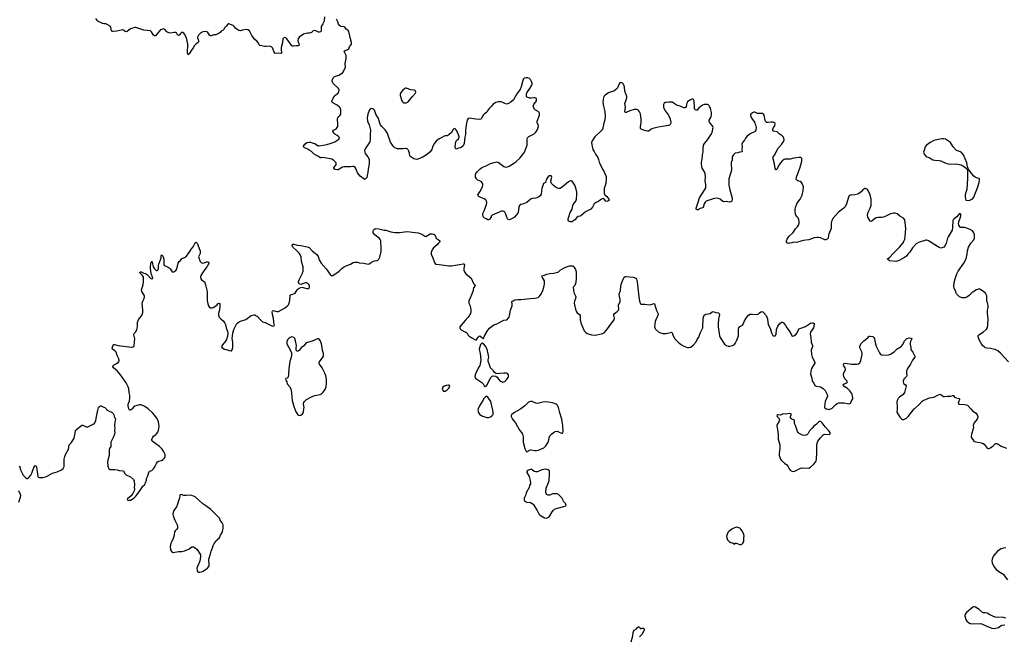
# Model space of a CAD drawing. Header units: inches. Extents: x 1771465 to 1971076, y 472029 to 643563.
# Tile 86 of 127: x 1881429 to 1903639, y 554871 to 568782. Entities that reach past the tile are written whole.
import ezdxf

# ---------------------------------------------------------------- set-up
doc = ezdxf.new("R2010")
doc.units = ezdxf.units.IN
doc.header["$MEASUREMENT"] = 0
for name, color, linetype in [('B8585', 7, 'Continuous'), ('B8586', 7, 'Continuous'), ('B8595', 7, 'Continuous'), ('B8596', 7, 'Continuous'), ('B9505', 7, 'Continuous'), ('B9506', 7, 'Continuous')]:
    doc.layers.add(name, color=color, linetype=linetype)

msp = doc.modelspace()

# ---------------------------------------------------------------- linework, layer by layer
at = {"layer": 'B8585', "color": 6, "elevation": 400}
for points in [[(1881410, 558706), (1881430, 558702), (1881438, 558650), (1881445, 558630), (1881474, 558570), (1881510, 558510), (1881550, 558460), (1881570, 558443), (1881590, 558435), (1881610, 558435), (1881630, 558445), (1881682, 558510), (1881703, 558550), (1881750, 558681), (1881770, 558721), (1881790, 558723), (1881806, 558690), (1881836, 558476), (1881850, 558460), (1881870, 558456), (1881950, 558455), (1882010, 558467), (1882050, 558484), (1882170, 558550), (1882275, 558585), (1882375, 558625), (1882410, 558659), (1882430, 558705), (1882434, 558730), (1882430, 558870), (1882444, 558930), (1882461, 558970), (1882527, 559090), (1882538, 559130), (1882536, 559170), (1882542, 559190), (1882598, 559242), (1882661, 559339), (1882684, 559456), (1882690, 559516), (1882700, 559530), (1882830, 559632), (1882850, 559635), (1882930, 559600), (1882950, 559595), (1882970, 559598), (1883090, 559657), (1883119, 559681), (1883147, 559730), (1883162, 559830), (1883202, 560000)], [(1883381, 560000), (1883390, 559990), (1883410, 559975), (1883462, 559942), (1883490, 559934), (1883519, 559919), (1883539, 559899), (1883555, 559870), (1883570, 559811), (1883584, 559790), (1883591, 559770), (1883576, 559710), (1883566, 559634), (1883567, 559610), (1883576, 559570), (1883569, 559510), (1883572, 559470), (1883569, 559431), (1883549, 559371), (1883485, 559250), (1883482, 559210), (1883488, 559170), (1883485, 559155), (1883457, 559110), (1883451, 559090), (1883448, 558950), (1883424, 558876), (1883413, 558810), (1883419, 558710), (1883425, 558685), (1883440, 558660), (1883470, 558637), (1883573, 558633), (1883630, 558624), (1883670, 558610), (1883770, 558601), (1883795, 558555), (1883830, 558514), (1883930, 558470), (1883994, 558410), (1884010, 558372), (1884021, 558290), (1884014, 558230), (1884018, 558190), (1884009, 558151), (1883982, 558090), (1883960, 558060), (1883943, 558037), (1883862, 557970), (1883854, 557950), (1883890, 557932), (1883910, 557942), (1883930, 557945), (1884010, 557999), (1884050, 558035), (1884150, 558163), (1884210, 558255), (1884244, 558290), (1884269, 558330), (1884289, 558391), (1884292, 558430), (1884321, 558490), (1884350, 558590), (1884361, 558599), (1884390, 558604), (1884408, 558612), (1884447, 558650), (1884487, 558710), (1884515, 558770), (1884541, 558810), (1884560, 558820), (1884630, 558838), (1884662, 558858), (1884696, 558890), (1884713, 558930), (1884709, 558970), (1884684, 559030), (1884641, 559090), (1884585, 559150), (1884418, 559270), (1884407, 559290), (1884410, 559310), (1884430, 559362), (1884450, 559386), (1884499, 559421), (1884519, 559441), (1884543, 559477), (1884568, 559550), (1884572, 559610), (1884559, 559710), (1884555, 559730), (1884536, 559770), (1884477, 559850), (1884426, 559910), (1884335, 559995), (1884329, 560000)], [(1883963, 560000), (1883950, 559985), (1883930, 559972), (1883910, 559972), (1883893, 560000)], [(1887632, 560000), (1887654, 559954), (1887707, 559870), (1887730, 559854), (1887770, 559861), (1887810, 559891), (1887825, 559910), (1887832, 559928), (1887841, 560000)], [(1881410, 557899), (1881451, 558010), (1881455, 558050), (1881451, 558070), (1881408, 558150)]]:
    msp.add_lwpolyline(points, dxfattribs=at)
msp.add_lwpolyline([(1885070, 558069), (1885050, 558064), (1885041, 558050), (1885037, 557990), (1885023, 557970), (1884985, 557830), (1884966, 557790), (1884908, 557710), (1884899, 557690), (1884887, 557633), (1884890, 557590), (1884929, 557489), (1884979, 557390), (1884992, 557350), (1884992, 557330), (1884986, 557310), (1884973, 557290), (1884935, 557250), (1884924, 557230), (1884913, 557150), (1884901, 557099), (1884884, 557056), (1884850, 557003), (1884838, 556970), (1884824, 556890), (1884830, 556822), (1884850, 556785), (1884890, 556763), (1885010, 556785), (1885090, 556788), (1885150, 556798), (1885242, 556838), (1885310, 556888), (1885350, 556888), (1885387, 556870), (1885433, 556830), (1885487, 556750), (1885505, 556710), (1885511, 556671), (1885491, 556570), (1885439, 556450), (1885428, 556410), (1885431, 556350), (1885448, 556328), (1885470, 556319), (1885490, 556317), (1885530, 556326), (1885570, 556344), (1885643, 556390), (1885669, 556410), (1885697, 556450), (1885703, 556470), (1885699, 556610), (1885737, 556730), (1885745, 556790), (1885775, 556865), (1885790, 556922), (1885814, 556966), (1885850, 557010), (1885859, 557030), (1885930, 557087), (1885946, 557110), (1885957, 557150), (1885994, 557210), (1886004, 557236), (1886020, 557310), (1886018, 557390), (1885998, 557430), (1885952, 557490), (1885941, 557530), (1885838, 557638), (1885741, 557730), (1885630, 557816), (1885562, 557862), (1885390, 558015), (1885350, 558036), (1885310, 558050), (1885270, 558052), (1885190, 558045), (1885130, 558049)], close=True, dxfattribs=at)
at = {"layer": 'B8586', "color": 6, "elevation": 400}
for points in [[(1888306, 568850), (1888297, 568763), (1888288, 568730), (1888270, 568690), (1888233, 568630), (1888228, 568590), (1888233, 568547), (1888231, 568529), (1888220, 568510), (1888190, 568499), (1888170, 568502), (1888110, 568533), (1888070, 568541), (1888050, 568534), (1888010, 568493), (1887995, 568485), (1887970, 568480), (1887921, 568479), (1887830, 568453), (1887733, 568390), (1887708, 568352), (1887704, 568316), (1887713, 568273), (1887733, 568227), (1887735, 568210), (1887724, 568196), (1887708, 568192), (1887670, 568194), (1887610, 568186), (1887590, 568187), (1887570, 568195), (1887550, 568214), (1887504, 568290), (1887450, 568356), (1887430, 568372), (1887410, 568381), (1887386, 568374), (1887368, 568350), (1887359, 568270), (1887325, 568155), (1887325, 568110), (1887336, 568044), (1887334, 568026), (1887321, 568019), (1887266, 568026), (1887190, 568022), (1887170, 568049), (1887149, 568109), (1887130, 568145), (1887110, 568167), (1887090, 568180), (1887070, 568184), (1886990, 568176), (1886950, 568180), (1886895, 568195), (1886850, 568199), (1886843, 568203), (1886830, 568213), (1886813, 568250), (1886784, 568290), (1886726, 568346), (1886666, 568426), (1886610, 568527), (1886576, 568556), (1886550, 568559), (1886454, 568546), (1886410, 568534), (1886375, 568535), (1886302, 568582), (1886270, 568629), (1886247, 568647), (1886150, 568685), (1886130, 568685), (1886088, 568632), (1886054, 568606), (1886030, 568556), (1886017, 568543), (1885974, 568526), (1885949, 568491), (1885930, 568476), (1885850, 568438), (1885810, 568439), (1885750, 568419), (1885730, 568417), (1885711, 568431), (1885692, 568470), (1885676, 568490), (1885650, 568509), (1885630, 568515), (1885563, 568510), (1885513, 568487), (1885466, 568434), (1885442, 568390), (1885443, 568370), (1885460, 568310), (1885462, 568290), (1885457, 568270), (1885444, 568256), (1885410, 568238), (1885370, 568198), (1885345, 568150), (1885303, 568097), (1885250, 568009), (1885230, 567989), (1885214, 568034), (1885219, 568230), (1885189, 568370), (1885150, 568453), (1885130, 568479), (1885110, 568491), (1885090, 568494), (1885082, 568490), (1885064, 568476), (1885030, 568431), (1885010, 568427), (1884990, 568442), (1884967, 568487), (1884954, 568494), (1884915, 568495), (1884830, 568480), (1884790, 568485), (1884747, 568507), (1884710, 568552), (1884690, 568569), (1884670, 568573), (1884650, 568570), (1884605, 568550), (1884557, 568503), (1884490, 568416), (1884470, 568414), (1884450, 568436), (1884405, 568510), (1884380, 568530), (1884227, 568547), (1884050, 568608), (1884030, 568605), (1883930, 568572), (1883850, 568517), (1883830, 568510), (1883810, 568518), (1883770, 568546), (1883749, 568551), (1883617, 568523), (1883530, 568512), (1883514, 568514), (1883500, 568530), (1883483, 568610), (1883470, 568632), (1883370, 568685), (1883330, 568690), (1883299, 568699), (1883250, 568718), (1883189, 568750), (1883150, 568806)], [(1890000, 565871), (1889950, 565865), (1889890, 565892), (1889860, 565920), (1889837, 565950), (1889797, 566017), (1889734, 566194), (1889717, 566230), (1889674, 566294), (1889599, 566370), (1889566, 566410), (1889550, 566449), (1889522, 566550), (1889461, 566650), (1889430, 566744), (1889410, 566760), (1889390, 566770), (1889370, 566775), (1889347, 566773), (1889325, 566755), (1889313, 566730), (1889284, 566650), (1889267, 566567), (1889276, 566490), (1889310, 566410), (1889341, 566290), (1889335, 566185), (1889336, 566070), (1889324, 566030), (1889219, 565870), (1889206, 565830), (1889213, 565790), (1889225, 565765), (1889279, 565690), (1889310, 565634), (1889316, 565610), (1889316, 565570), (1889312, 565530), (1889287, 565410), (1889286, 565334), (1889273, 565307), (1889256, 565224), (1889230, 565188), (1889210, 565175), (1889195, 565190), (1889107, 565250), (1889050, 565329), (1889019, 565410), (1888997, 565450), (1888970, 565469), (1888933, 565473), (1888890, 565465), (1888806, 565466), (1888750, 565462), (1888710, 565453), (1888610, 565395), (1888590, 565392), (1888550, 565399), (1888529, 565410), (1888513, 565430), (1888519, 565450), (1888569, 565510), (1888569, 565549), (1888554, 565570), (1888509, 565610), (1888470, 565635), (1888310, 565668), (1888270, 565671), (1888230, 565664), (1888210, 565668), (1888173, 565693), (1888070, 565746), (1888010, 565807), (1887962, 565842), (1887930, 565860), (1887854, 565890), (1887834, 565910), (1887830, 565926), (1887859, 565970), (1887904, 566010), (1887950, 566022), (1887990, 566019), (1888050, 566000), (1888086, 565986), (1888150, 565947), (1888170, 565940), (1888190, 565938), (1888355, 565965), (1888434, 565986), (1888536, 566030), (1888607, 566070), (1888630, 566090), (1888641, 566110), (1888637, 566130), (1888614, 566154), (1888593, 566170), (1888537, 566197), (1888516, 566216), (1888498, 566250), (1888496, 566270), (1888509, 566291), (1888550, 566312), (1888575, 566330), (1888592, 566348), (1888603, 566370), (1888608, 566410), (1888599, 566550), (1888602, 566570), (1888616, 566590), (1888650, 566618), (1888670, 566650), (1888677, 566690), (1888675, 566750), (1888660, 566790), (1888643, 566810), (1888590, 566850), (1888490, 566905), (1888470, 566930), (1888477, 566963), (1888530, 567064), (1888590, 567106), (1888610, 567128), (1888630, 567163), (1888636, 567190), (1888633, 567210), (1888621, 567230), (1888502, 567342), (1888486, 567370), (1888481, 567410), (1888485, 567430), (1888501, 567470), (1888524, 567496), (1888550, 567511), (1888628, 567532), (1888690, 567566), (1888718, 567590), (1888744, 567630), (1888775, 567710), (1888774, 567790), (1888793, 567910), (1888790, 567973), (1888753, 568050), (1888752, 568070), (1888771, 568089), (1888834, 568106), (1888857, 568123), (1888872, 568170), (1888912, 568230), (1888917, 568270), (1888890, 568350), (1888850, 568514), (1888835, 568535), (1888791, 568571), (1888767, 568610), (1888750, 568620), (1888670, 568631), (1888638, 568658), (1888624, 568684), (1888608, 568730), (1888574, 568794)], [(1883893, 560000), (1883890, 560004), (1883875, 560070), (1883880, 560110), (1883903, 560177), (1883917, 560250), (1883914, 560314), (1883899, 560370), (1883891, 560451), (1883878, 560498), (1883828, 560590), (1883705, 560770), (1883636, 560856), (1883547, 560930), (1883533, 560950), (1883536, 560970), (1883549, 560990), (1883616, 561024), (1883653, 561050), (1883669, 561070), (1883673, 561090), (1883665, 561130), (1883627, 561207), (1883602, 561282), (1883575, 561315), (1883521, 561350), (1883512, 561370), (1883530, 561421), (1883550, 561451), (1883570, 561457), (1883650, 561429), (1883833, 561413), (1883950, 561393), (1883970, 561393), (1883990, 561400), (1884001, 561410), (1884010, 561430), (1884022, 561510), (1884025, 561585), (1884004, 561670), (1884004, 561690), (1884014, 561706), (1884050, 561741), (1884071, 561790), (1884084, 561850), (1884087, 561950), (1884108, 562010), (1884132, 562050), (1884184, 562110), (1884202, 562150), (1884207, 562173), (1884208, 562230), (1884195, 562385), (1884204, 562430), (1884235, 562490), (1884245, 562530), (1884245, 562550), (1884236, 562570), (1884188, 562650), (1884178, 562690), (1884202, 562758), (1884213, 562810), (1884222, 562878), (1884223, 562970), (1884203, 563010), (1884159, 563050), (1884143, 563070), (1884142, 563078), (1884146, 563090), (1884170, 563090), (1884226, 563066), (1884270, 563053), (1884310, 563025), (1884390, 562947), (1884410, 562938), (1884429, 562950), (1884398, 563058), (1884380, 563170), (1884380, 563210), (1884390, 563278), (1884408, 563332), (1884411, 563331), (1884419, 563310), (1884442, 563210), (1884470, 563160), (1884490, 563138), (1884510, 563125), (1884530, 563121), (1884547, 563130), (1884563, 563170), (1884562, 563250), (1884565, 563270), (1884615, 563390), (1884621, 563410), (1884619, 563450), (1884630, 563475), (1884650, 563464), (1884675, 563415), (1884681, 563350), (1884680, 563270), (1884690, 563246), (1884710, 563229), (1884780, 563200), (1884804, 563184), (1884823, 563163), (1884850, 563114), (1884870, 563093), (1884890, 563090), (1884910, 563095), (1884950, 563124), (1884968, 563150), (1884983, 563190), (1885005, 563290), (1885030, 563330), (1885055, 563350), (1885090, 563391), (1885150, 563418), (1885190, 563450), (1885269, 563551), (1885306, 563610), (1885345, 563655), (1885390, 563747), (1885410, 563763), (1885430, 563744), (1885450, 563703), (1885477, 563617), (1885500, 563570), (1885504, 563550), (1885498, 563510), (1885467, 563450), (1885466, 563430), (1885497, 563330), (1885521, 563301), (1885550, 563291), (1885590, 563295), (1885650, 563319), (1885670, 563319), (1885685, 563310), (1885695, 563290), (1885687, 563270), (1885663, 563237), (1885652, 563210), (1885565, 563095), (1885519, 563010), (1885510, 562970), (1885516, 562936), (1885530, 562914), (1885570, 562892), (1885596, 562870), (1885608, 562848), (1885622, 562802), (1885655, 562650), (1885657, 562450), (1885670, 562370), (1885686, 562330), (1885705, 562305), (1885730, 562283), (1885750, 562278), (1885770, 562280), (1885790, 562292), (1885875, 562345), (1885910, 562376), (1885930, 562387), (1885942, 562382), (1885942, 562290), (1885928, 562210), (1885911, 562150), (1885914, 562114), (1885931, 562070), (1885970, 562031), (1886021, 561990), (1886055, 561935), (1886070, 561902), (1886088, 561830), (1886115, 561750), (1886122, 561710), (1886115, 561645), (1886091, 561570), (1886068, 561530), (1886007, 561450), (1885985, 561410), (1885992, 561390), (1886050, 561351), (1886190, 561311), (1886209, 561311), (1886225, 561335), (1886237, 561390), (1886235, 561510), (1886223, 561590), (1886234, 561710), (1886261, 561790), (1886297, 561870), (1886330, 561925), (1886350, 561945), (1886390, 561970), (1886530, 562019), (1886650, 562106), (1886710, 562124), (1886730, 562122), (1886750, 562112), (1886790, 562084), (1886870, 562000), (1886910, 561968), (1886970, 561953), (1887087, 561887), (1887129, 561871), (1887165, 561875), (1887179, 561890), (1887165, 561950), (1887151, 562050), (1887135, 562130), (1887128, 562190), (1887133, 562210), (1887150, 562218), (1887230, 562196), (1887270, 562200), (1887404, 562276), (1887462, 562318), (1887492, 562350), (1887511, 562390), (1887524, 562456), (1887527, 562550), (1887534, 562566), (1887550, 562579), (1887592, 562588), (1887644, 562616), (1887691, 562689), (1887710, 562710), (1887730, 562725), (1887770, 562744), (1887790, 562747), (1887910, 562718), (1887940, 562720), (1887957, 562730), (1887966, 562750), (1887967, 562770), (1887952, 562810), (1887930, 562832), (1887898, 562842), (1887870, 562844), (1887770, 562808), (1887750, 562814), (1887724, 562830), (1887719, 562850), (1887722, 562870), (1887735, 562910), (1887802, 563050), (1887824, 563110), (1887827, 563150), (1887820, 563210), (1887785, 563330), (1887776, 563430), (1887765, 563470), (1887734, 563514), (1887675, 563575), (1887590, 563650), (1887577, 563690), (1887585, 563715), (1887610, 563719), (1887690, 563699), (1887770, 563689), (1887917, 563657), (1887959, 563639), (1888030, 563564), (1888096, 563516), (1888130, 563482), (1888159, 563439), (1888188, 563368), (1888233, 563290), (1888343, 563163), (1888430, 563030), (1888470, 563006), (1888490, 563008), (1888635, 563110), (1888695, 563170), (1888730, 563197), (1888791, 563229), (1888890, 563268), (1888950, 563304), (1888990, 563312), (1889049, 563309), (1889090, 563300), (1889190, 563290), (1889290, 563268), (1889310, 563271), (1889330, 563282), (1889367, 563313), (1889410, 563338), (1889430, 563345), (1889490, 563353), (1889510, 563360), (1889530, 563377), (1889550, 563421), (1889585, 563550), (1889581, 563670), (1889573, 563730), (1889576, 563790), (1889564, 563824), (1889546, 563846), (1889442, 563930), (1889406, 563970), (1889403, 564003), (1889410, 564031), (1889430, 564059), (1889452, 564068), (1889530, 564065), (1889650, 564036), (1889690, 564030), (1889798, 563998), (1889890, 563983), (1889979, 563981), (1890000, 563984)], [(1887841, 560000), (1887845, 560030), (1887830, 560110), (1887837, 560143), (1887850, 560170), (1887896, 560210), (1888030, 560281), (1888090, 560305), (1888210, 560330), (1888235, 560345), (1888266, 560370), (1888317, 560443), (1888341, 560510), (1888349, 560570), (1888349, 560670), (1888334, 560750), (1888312, 560810), (1888250, 560926), (1888193, 561010), (1888185, 561030), (1888187, 561053), (1888260, 561150), (1888280, 561190), (1888283, 561210), (1888281, 561250), (1888260, 561320), (1888252, 561390), (1888234, 561470), (1888210, 561548), (1888194, 561570), (1888170, 561584), (1888150, 561584), (1888030, 561530), (1887890, 561490), (1887835, 561425), (1887781, 561379), (1887730, 561316), (1887705, 561305), (1887687, 561307), (1887669, 561330), (1887665, 561370), (1887673, 561430), (1887654, 561534), (1887637, 561590), (1887615, 561615), (1887590, 561623), (1887570, 561624), (1887530, 561613), (1887505, 561595), (1887470, 561557), (1887456, 561524), (1887457, 561470), (1887490, 561399), (1887547, 561307), (1887560, 561270), (1887564, 561210), (1887555, 561165), (1887525, 561070), (1887498, 560910), (1887496, 560784), (1887485, 560715), (1887463, 560697), (1887436, 560684), (1887424, 560670), (1887430, 560650), (1887454, 560614), (1887465, 560565), (1887520, 560500), (1887544, 560444), (1887563, 560370), (1887568, 560270), (1887578, 560190), (1887618, 560030), (1887632, 560000)], [(1883202, 560000), (1883210, 560030), (1883230, 560057), (1883250, 560068), (1883270, 560071), (1883330, 560044), (1883350, 560034), (1883381, 560000)], [(1884329, 560000), (1884250, 560056), (1884170, 560091), (1884150, 560096), (1884130, 560095), (1884030, 560064), (1883998, 560042), (1883963, 560000)]]:
    msp.add_lwpolyline(points, dxfattribs=at)
at = {"layer": 'B8595', "color": 6}
for points, elevation in [([(1891773, 560000), (1891769, 559990), (1891766, 559970), (1891769, 559949), (1891774, 559930), (1891804, 559884), (1891850, 559848), (1891970, 559810), (1892010, 559811), (1892050, 559824), (1892089, 559850), (1892107, 559873), (1892112, 559910), (1892102, 559970), (1892096, 560000)], 400), ([(1892730, 560000), (1892713, 559987), (1892574, 559910), (1892526, 559870), (1892516, 559850), (1892519, 559830), (1892547, 559770), (1892572, 559732), (1892610, 559687), (1892701, 559521), (1892747, 559470), (1892772, 559430), (1892788, 559370), (1892789, 559250), (1892826, 559106), (1892850, 559051), (1892870, 559031), (1892890, 559039), (1892925, 559070), (1892950, 559080), (1892970, 559079), (1893050, 559060), (1893090, 559060), (1893130, 559068), (1893203, 559097), (1893250, 559124), (1893299, 559170), (1893343, 559237), (1893356, 559270), (1893372, 559350), (1893388, 559392), (1893422, 559430), (1893490, 559482), (1893510, 559492), (1893550, 559496), (1893585, 559485), (1893650, 559451), (1893670, 559451), (1893679, 559461), (1893689, 559491), (1893684, 559630), (1893658, 559770), (1893610, 559910), (1893590, 560000)], 400), ([(1899636, 560000), (1899690, 559990), (1899719, 560000)], 400), ([(1895223, 554750), (1895259, 554881), (1895270, 554958), (1895288, 555010), (1895340, 555040), (1895364, 555070), (1895380, 555080), (1895390, 555092), (1895410, 555074), (1895422, 555050), (1895430, 555045), (1895455, 555045), (1895473, 555053), (1895510, 555054), (1895518, 555030), (1895516, 555010), (1895461, 554910), (1895410, 554861)], 300)]:
    msp.add_lwpolyline(points, dxfattribs=dict(at, elevation=elevation))
at = {"layer": 'B8595', "color": 6, "elevation": 400}
for points in [[(1898790, 559896), (1898710, 559883), (1898650, 559887), (1898590, 559859), (1898530, 559865), (1898507, 559850), (1898515, 559830), (1898556, 559796), (1898565, 559750), (1898550, 559710), (1898514, 559650), (1898509, 559629), (1898537, 559430), (1898537, 559317), (1898576, 559190), (1898575, 559115), (1898558, 558990), (1898561, 558950), (1898572, 558910), (1898587, 558870), (1898604, 558844), (1898678, 558778), (1898730, 558741), (1898753, 558710), (1898786, 558650), (1898815, 558615), (1898830, 558603), (1898870, 558592), (1898910, 558596), (1898930, 558603), (1899010, 558650), (1899050, 558667), (1899070, 558670), (1899232, 558668), (1899270, 558689), (1899344, 558756), (1899379, 558801), (1899394, 558830), (1899406, 558870), (1899413, 559010), (1899408, 559190), (1899415, 559230), (1899429, 559270), (1899490, 559350), (1899550, 559415), (1899570, 559426), (1899590, 559430), (1899694, 559426), (1899704, 559430), (1899710, 559442), (1899709, 559470), (1899681, 559510), (1899596, 559596), (1899530, 559687), (1899510, 559707), (1899490, 559715), (1899470, 559715), (1899450, 559702), (1899402, 559658), (1899333, 559607), (1899304, 559570), (1899243, 559510), (1899213, 559450), (1899182, 559418), (1899170, 559410), (1899136, 559404), (1899090, 559411), (1899010, 559450), (1898990, 559467), (1898973, 559490), (1898929, 559630), (1898910, 559670), (1898905, 559690), (1898907, 559730), (1898903, 559743), (1898890, 559758), (1898850, 559770), (1898830, 559784), (1898814, 559810), (1898813, 559830), (1898832, 559870), (1898829, 559890)], [(1893290, 558640), (1893250, 558638), (1893210, 558630), (1893110, 558585), (1893070, 558579), (1893036, 558590), (1892990, 558629), (1892970, 558639), (1892950, 558638), (1892887, 558613), (1892866, 558590), (1892871, 558570), (1892918, 558478), (1892928, 558448), (1892946, 558386), (1892953, 558327), (1892950, 558310), (1892930, 558270), (1892919, 558230), (1892857, 558110), (1892842, 558050), (1892809, 557990), (1892807, 557950), (1892817, 557930), (1892839, 557910), (1892870, 557901), (1892950, 557890), (1892990, 557870), (1893015, 557850), (1893100, 557710), (1893136, 557636), (1893161, 557610), (1893190, 557588), (1893270, 557546), (1893310, 557539), (1893330, 557544), (1893370, 557568), (1893390, 557590), (1893441, 557679), (1893470, 557719), (1893490, 557737), (1893530, 557756), (1893730, 557807), (1893753, 557830), (1893749, 557850), (1893739, 557870), (1893707, 557907), (1893655, 557995), (1893630, 558025), (1893582, 558070), (1893550, 558083), (1893490, 558087), (1893450, 558082), (1893390, 558059), (1893350, 558056), (1893319, 558070), (1893302, 558090), (1893297, 558117), (1893307, 558210), (1893360, 558340), (1893375, 558390), (1893377, 558523), (1893383, 558570), (1893382, 558590), (1893373, 558613), (1893350, 558630), (1893330, 558636)], [(1897590, 557330), (1897550, 557322), (1897490, 557285), (1897427, 557233), (1897405, 557210), (1897384, 557170), (1897376, 557130), (1897377, 557090), (1897384, 557070), (1897393, 557050), (1897430, 557008), (1897470, 556988), (1897510, 556983), (1897550, 556952), (1897568, 556970), (1897589, 556971), (1897670, 556942), (1897710, 556944), (1897744, 556970), (1897763, 557010), (1897767, 557053), (1897765, 557110), (1897770, 557130), (1897762, 557170), (1897725, 557250), (1897695, 557290), (1897670, 557310), (1897630, 557325)]]:
    msp.add_lwpolyline(points, close=True, dxfattribs=at)
at = {"layer": 'B8596', "color": 6, "elevation": 400}
for points in [[(1900000, 564515), (1899930, 564466), (1899892, 564430), (1899778, 564302), (1899748, 564252), (1899734, 564190), (1899736, 564110), (1899731, 564070), (1899677, 563930), (1899665, 563855), (1899643, 563830), (1899610, 563816), (1899590, 563816), (1899490, 563860), (1899450, 563869), (1899410, 563870), (1899350, 563860), (1899230, 563818), (1899100, 563800), (1898950, 563759), (1898890, 563760), (1898848, 563748), (1898790, 563741), (1898770, 563733), (1898750, 563739), (1898739, 563750), (1898727, 563767), (1898725, 563790), (1898739, 563830), (1898778, 563890), (1898879, 563981), (1898930, 564065), (1898974, 564106), (1898996, 564144), (1899009, 564190), (1899013, 564230), (1899005, 564270), (1898986, 564310), (1898970, 564334), (1898934, 564370), (1898926, 564390), (1898919, 564470), (1898922, 564510), (1898934, 564566), (1898958, 564630), (1898978, 564662), (1899034, 564730), (1899076, 564824), (1899102, 564930), (1899108, 565010), (1899090, 565070), (1899067, 565107), (1899033, 565133), (1898981, 565150), (1898961, 565161), (1898950, 565170), (1898942, 565190), (1898949, 565230), (1899001, 565370), (1899030, 565435), (1899052, 565510), (1899072, 565590), (1899070, 565649), (1899051, 565671), (1899012, 565672), (1898890, 565657), (1898810, 565633), (1898690, 565632), (1898670, 565626), (1898630, 565600), (1898587, 565553), (1898558, 565510), (1898510, 565409), (1898490, 565392), (1898482, 565402), (1898468, 565428), (1898454, 565530), (1898417, 565670), (1898425, 565690), (1898464, 565736), (1898530, 565878), (1898618, 565970), (1898647, 566010), (1898658, 566030), (1898670, 566070), (1898668, 566108), (1898657, 566130), (1898630, 566164), (1898563, 566210), (1898514, 566254), (1898430, 566270), (1898418, 566278), (1898414, 566290), (1898414, 566310), (1898430, 566348), (1898460, 566390), (1898470, 566430), (1898463, 566444), (1898441, 566461), (1898411, 566471), (1898370, 566473), (1898310, 566461), (1898286, 566466), (1898260, 566480), (1898242, 566510), (1898222, 566630), (1898210, 566653), (1898190, 566667), (1898070, 566667), (1898010, 566694), (1897990, 566697), (1897957, 566683), (1897924, 566650), (1897914, 566630), (1897921, 566590), (1897945, 566550), (1898007, 566470), (1898030, 566410), (1898041, 566350), (1898034, 566290), (1898022, 566270), (1898001, 566250), (1897910, 566206), (1897875, 566185), (1897834, 566150), (1897802, 566110), (1897777, 566063), (1897737, 566010), (1897722, 565970), (1897728, 565910), (1897721, 565850), (1897725, 565810), (1897718, 565802), (1897670, 565797), (1897630, 565781), (1897570, 565767), (1897530, 565734), (1897502, 565690), (1897497, 565670), (1897504, 565610), (1897481, 565559), (1897475, 565530), (1897482, 565390), (1897428, 565190), (1897422, 565130), (1897428, 565048), (1897446, 564946), (1897495, 564785), (1897500, 564730), (1897490, 564690), (1897467, 564673), (1897430, 564662), (1897370, 564680), (1897310, 564673), (1897290, 564680), (1897230, 564733), (1897190, 564751), (1897150, 564755), (1897070, 564742), (1896913, 564687), (1896890, 564667), (1896867, 564630), (1896850, 564546), (1896830, 564535), (1896779, 564521), (1896730, 564493), (1896710, 564494), (1896689, 564509), (1896686, 564530), (1896737, 564663), (1896760, 564760), (1896887, 564950), (1896905, 564990), (1896909, 565010), (1896907, 565067), (1896892, 565150), (1896901, 565230), (1896893, 565310), (1896880, 565350), (1896827, 565430), (1896814, 565470), (1896805, 565530), (1896810, 565570), (1896825, 565630), (1896834, 565730), (1896847, 565790), (1896845, 565870), (1896852, 565948), (1896876, 565990), (1896945, 566070), (1897032, 566210), (1897055, 566270), (1897067, 566330), (1897069, 566351), (1897059, 566390), (1897002, 566450), (1896986, 566470), (1896980, 566490), (1896984, 566516), (1897024, 566590), (1897036, 566650), (1897034, 566690), (1897020, 566750), (1897010, 566783), (1896990, 566824), (1896971, 566851), (1896946, 566866), (1896912, 566872), (1896870, 566866), (1896830, 566851), (1896790, 566827), (1896749, 566790), (1896710, 566743), (1896690, 566737), (1896670, 566745), (1896653, 566770), (1896649, 566790), (1896643, 566950), (1896630, 566979), (1896610, 566989), (1896590, 566987), (1896547, 566970), (1896495, 566930), (1896481, 566899), (1896460, 566820), (1896450, 566804), (1896430, 566794), (1896410, 566797), (1896330, 566832), (1896250, 566854), (1896222, 566870), (1896182, 566902), (1896150, 566918), (1896070, 566924), (1896010, 566917), (1895986, 566910), (1895965, 566895), (1895950, 566870), (1895949, 566830), (1895953, 566810), (1895977, 566750), (1896061, 566630), (1896097, 566557), (1896111, 566510), (1896117, 566470), (1896110, 566430), (1896103, 566417), (1896090, 566405), (1896065, 566395), (1895930, 566370), (1895830, 566359), (1895710, 566330), (1895670, 566311), (1895630, 566276), (1895612, 566268), (1895590, 566266), (1895550, 566272), (1895461, 566301), (1895449, 566310), (1895434, 566330), (1895435, 566370), (1895450, 566450), (1895448, 566530), (1895430, 566655), (1895410, 566705), (1895390, 566734), (1895370, 566750), (1895350, 566755), (1895290, 566753), (1895190, 566725), (1895110, 566688), (1895088, 566690), (1895082, 566710), (1895091, 566810), (1895079, 566890), (1895120, 566990), (1895126, 567030), (1895124, 567050), (1895083, 567170), (1895075, 567270), (1895050, 567329), (1895030, 567353), (1895010, 567361), (1894990, 567363), (1894970, 567356), (1894948, 567332), (1894922, 567258), (1894907, 567230), (1894830, 567172), (1894770, 567156), (1894710, 567130), (1894639, 567081), (1894609, 567050), (1894593, 566987), (1894586, 566910), (1894595, 566830), (1894625, 566710), (1894632, 566592), (1894625, 566525), (1894603, 566450), (1894581, 566339), (1894572, 566308), (1894549, 566271), (1894404, 566136), (1894342, 566050), (1894330, 566010), (1894336, 565956), (1894361, 565850), (1894389, 565809), (1894418, 565750), (1894473, 565670), (1894489, 565630), (1894503, 565570), (1894516, 565536), (1894577, 565410), (1894612, 565352), (1894626, 565306), (1894656, 565250), (1894662, 565210), (1894650, 565090), (1894616, 564970), (1894612, 564870), (1894627, 564827), (1894670, 564793), (1894716, 564730), (1894723, 564710), (1894717, 564703), (1894670, 564681), (1894650, 564685), (1894610, 564733), (1894590, 564749), (1894550, 564733), (1894496, 564690), (1894430, 564659), (1894390, 564630), (1894370, 564599), (1894349, 564550), (1894310, 564506), (1894205, 564455), (1894181, 564439), (1894090, 564358), (1894070, 564347), (1894030, 564340), (1893997, 564323), (1893950, 564265), (1893910, 564235), (1893890, 564225), (1893870, 564221), (1893843, 564223), (1893819, 564239), (1893803, 564263), (1893801, 564290), (1893805, 564310), (1893847, 564430), (1893894, 564506), (1893907, 564590), (1893917, 564610), (1893975, 564685), (1893987, 564730), (1893996, 564836), (1893994, 564890), (1893980, 564960), (1893950, 565046), (1893910, 565120), (1893890, 565137), (1893870, 565146), (1893850, 565145), (1893810, 565124), (1893670, 565010), (1893623, 564977), (1893590, 564970), (1893550, 564979), (1893506, 565010), (1893462, 565050), (1893428, 565090), (1893418, 565110), (1893413, 565150), (1893432, 565232), (1893425, 565250), (1893417, 565257), (1893390, 565263), (1893370, 565258), (1893359, 565250), (1893310, 565184), (1893302, 565170), (1893291, 565110), (1893248, 565090), (1893204, 564970), (1893190, 564850), (1893183, 564830), (1893169, 564810), (1893130, 564777), (1893110, 564767), (1893070, 564758), (1892990, 564750), (1892970, 564742), (1892930, 564714), (1892870, 564655), (1892790, 564625), (1892730, 564610), (1892710, 564597), (1892690, 564570), (1892680, 564470), (1892664, 564416), (1892593, 564330), (1892568, 564310), (1892490, 564275), (1892470, 564270), (1892450, 564272), (1892430, 564289), (1892423, 564303), (1892397, 564397), (1892370, 564441), (1892350, 564457), (1892330, 564465), (1892294, 564466), (1892270, 564454), (1892250, 564437), (1892190, 564419), (1892085, 564370), (1892066, 564350), (1892061, 564330), (1892030, 564279), (1892010, 564269), (1891990, 564269), (1891953, 564293), (1891910, 564312), (1891892, 564330), (1891882, 564350), (1891875, 564390), (1891876, 564410), (1891910, 564470), (1891959, 564610), (1891966, 564650), (1891961, 564690), (1891941, 564721), (1891910, 564744), (1891833, 564770), (1891789, 564790), (1891769, 564810), (1891762, 564830), (1891810, 564902), (1891868, 565010), (1891878, 565050), (1891877, 565070), (1891870, 565092), (1891836, 565130), (1891764, 565164), (1891736, 565190), (1891713, 565233), (1891710, 565250), (1891712, 565290), (1891718, 565310), (1891745, 565350), (1891806, 565410), (1891850, 565444), (1891969, 565491), (1892050, 565534), (1892130, 565563), (1892190, 565572), (1892224, 565564), (1892283, 565523), (1892350, 565470), (1892397, 565457), (1892430, 565460), (1892470, 565476), (1892590, 565552), (1892630, 565584), (1892710, 565660), (1892774, 565730), (1892815, 565790), (1892842, 565850), (1892875, 565950), (1892879, 565990), (1892875, 566085), (1892886, 566114), (1892917, 566143), (1893032, 566208), (1893073, 566247), (1893103, 566290), (1893120, 566330), (1893130, 566370), (1893126, 566410), (1893105, 566465), (1893105, 566490), (1893156, 566630), (1893157, 566670), (1893147, 566690), (1893128, 566710), (1893058, 566750), (1893037, 566770), (1893023, 566790), (1893015, 566830), (1893028, 566872), (1893084, 566950), (1893090, 566970), (1893090, 566990), (1893076, 567010), (1893050, 567020), (1893030, 567021), (1892970, 567010), (1892930, 567012), (1892877, 567037), (1892865, 567050), (1892858, 567070), (1892859, 567110), (1892867, 567133), (1892938, 567230), (1892973, 567290), (1892987, 567330), (1892987, 567350), (1892972, 567390), (1892950, 567434), (1892930, 567455), (1892890, 567467), (1892850, 567470), (1892810, 567460), (1892795, 567445), (1892780, 567410), (1892744, 567270), (1892719, 567210), (1892692, 567170), (1892643, 567110), (1892566, 566974), (1892510, 566919), (1892457, 566890), (1892410, 566879), (1892370, 566890), (1892330, 566915), (1892290, 566928), (1892230, 566926), (1892168, 566912), (1892130, 566894), (1892110, 566877), (1892072, 566830), (1892020, 566780), (1891997, 566750), (1891970, 566694), (1891910, 566653), (1891887, 566630), (1891860, 566590), (1891843, 566550), (1891830, 566536), (1891790, 566531), (1891716, 566536), (1891570, 566560), (1891546, 566550), (1891525, 566515), (1891511, 566450), (1891487, 566290), (1891482, 566190), (1891470, 566130), (1891455, 565990), (1891430, 565936), (1891390, 565898), (1891370, 565890), (1891330, 565885), (1891270, 565863), (1891256, 565876), (1891254, 565914), (1891270, 566030), (1891285, 566055), (1891326, 566094), (1891343, 566130), (1891341, 566150), (1891290, 566273), (1891270, 566304), (1891250, 566323), (1891230, 566325), (1891210, 566307), (1891170, 566240), (1891110, 566182), (1891090, 566170), (1891070, 566164), (1891030, 566162), (1891006, 566154), (1890950, 566121), (1890890, 566094), (1890830, 566050), (1890786, 565994), (1890750, 565930), (1890729, 565850), (1890690, 565798), (1890630, 565746), (1890548, 565692), (1890508, 565672), (1890390, 565631), (1890352, 565632), (1890322, 565642), (1890250, 565686), (1890231, 565711), (1890223, 565770), (1890210, 565817), (1890190, 565849), (1890170, 565867), (1890150, 565877), (1890130, 565879), (1890070, 565867), (1890030, 565867), (1890010, 565872), (1890000, 565871)], [(1890000, 563984), (1890170, 564006), (1890230, 563993), (1890350, 563983), (1890418, 563970), (1890503, 563943), (1890570, 563896), (1890590, 563893), (1890630, 563910), (1890690, 563948), (1890730, 563952), (1890770, 563942), (1890790, 563930), (1890804, 563910), (1890823, 563850), (1890870, 563822), (1890908, 563790), (1890906, 563770), (1890866, 563730), (1890850, 563707), (1890790, 563658), (1890767, 563633), (1890734, 563590), (1890716, 563550), (1890712, 563530), (1890714, 563490), (1890749, 563410), (1890784, 563304), (1890800, 563280), (1890810, 563270), (1890830, 563263), (1890950, 563253), (1891110, 563231), (1891170, 563232), (1891350, 563257), (1891430, 563276), (1891455, 563275), (1891461, 563250), (1891448, 563170), (1891448, 563130), (1891462, 563090), (1891491, 563050), (1891610, 562950), (1891668, 562830), (1891688, 562810), (1891700, 562790), (1891697, 562770), (1891663, 562730), (1891652, 562650), (1891605, 562535), (1891565, 562455), (1891558, 562430), (1891562, 562390), (1891588, 562328), (1891608, 562230), (1891608, 562190), (1891597, 562150), (1891563, 562090), (1891540, 562060), (1891481, 561999), (1891390, 561893), (1891360, 561850), (1891356, 561830), (1891363, 561810), (1891387, 561787), (1891438, 561758), (1891495, 561735), (1891518, 561718), (1891547, 561667), (1891562, 561650), (1891630, 561605), (1891710, 561561), (1891730, 561558), (1891737, 561563), (1891770, 561621), (1891790, 561645), (1891810, 561652), (1891850, 561611), (1891870, 561598), (1891890, 561592), (1891913, 561650), (1891986, 561774), (1892030, 561826), (1892070, 561862), (1892124, 561896), (1892190, 561922), (1892350, 562004), (1892410, 562010), (1892436, 562024), (1892467, 562073), (1892478, 562102), (1892503, 562230), (1892536, 562330), (1892539, 562370), (1892534, 562410), (1892546, 562430), (1892560, 562440), (1892601, 562459), (1892670, 562470), (1892730, 562470), (1892950, 562493), (1893050, 562497), (1893122, 562518), (1893164, 562550), (1893193, 562590), (1893230, 562670), (1893254, 562750), (1893266, 562814), (1893267, 562890), (1893247, 562930), (1893214, 562970), (1893206, 562990), (1893214, 563006), (1893270, 563017), (1893320, 563040), (1893390, 563059), (1893470, 563060), (1893573, 563087), (1893586, 563094), (1893617, 563130), (1893725, 563190), (1893829, 563230), (1893894, 563230), (1893910, 563227), (1893930, 563211), (1893936, 563190), (1893970, 563146), (1893982, 563090), (1893985, 562950), (1893974, 562850), (1893950, 562785), (1893921, 562759), (1893916, 562750), (1893927, 562630), (1893968, 562550), (1893974, 562530), (1893969, 562490), (1893946, 562430), (1893940, 562390), (1893944, 562350), (1893968, 562250), (1893985, 562205), (1894007, 562170), (1894058, 562130), (1894071, 562111), (1894075, 562010), (1894084, 561944), (1894162, 561762), (1894190, 561730), (1894230, 561706), (1894329, 561669), (1894413, 561667), (1894550, 561693), (1894610, 561716), (1894692, 561810), (1894764, 561916), (1894841, 562010), (1894848, 562030), (1894848, 562050), (1894828, 562110), (1894828, 562130), (1894843, 562157), (1894910, 562199), (1894934, 562226), (1894941, 562250), (1894933, 562330), (1894938, 562350), (1894970, 562405), (1894975, 562425), (1894972, 562468), (1894958, 562538), (1894954, 562590), (1894956, 562610), (1894978, 562670), (1894986, 562770), (1894994, 562810), (1895010, 562856), (1895068, 562970), (1895090, 562986), (1895110, 562991), (1895270, 562970), (1895326, 562950), (1895344, 562930), (1895359, 562870), (1895393, 562530), (1895412, 562432), (1895435, 562375), (1895450, 562363), (1895530, 562365), (1895630, 562352), (1895670, 562360), (1895730, 562379), (1895752, 562372), (1895790, 562225), (1895828, 562148), (1895828, 562128), (1895817, 562090), (1895777, 562010), (1895763, 561970), (1895752, 561850), (1895755, 561830), (1895770, 561804), (1895850, 561733), (1895930, 561704), (1896010, 561705), (1896131, 561730), (1896150, 561715), (1896170, 561650), (1896210, 561584), (1896280, 561510), (1896357, 561450), (1896410, 561420), (1896490, 561390), (1896512, 561388), (1896570, 561398), (1896630, 561445), (1896685, 561515), (1896710, 561570), (1896750, 561618), (1896777, 561710), (1896837, 561830), (1896850, 562050), (1896870, 562114), (1896890, 562133), (1896910, 562142), (1896970, 562148), (1897004, 562156), (1897050, 562188), (1897070, 562196), (1897130, 562173), (1897190, 562168), (1897210, 562150), (1897217, 562130), (1897189, 562030), (1897181, 561921), (1897185, 561855), (1897214, 561650), (1897232, 561610), (1897330, 561464), (1897370, 561432), (1897410, 561416), (1897450, 561419), (1897510, 561435), (1897550, 561457), (1897570, 561479), (1897606, 561550), (1897641, 561650), (1897647, 561690), (1897642, 561790), (1897650, 561833), (1897670, 561857), (1897731, 561889), (1897747, 561913), (1897779, 561990), (1897830, 562069), (1897870, 562114), (1897910, 562137), (1897950, 562140), (1898070, 562130), (1898090, 562140), (1898118, 562170), (1898150, 562193), (1898170, 562199), (1898190, 562193), (1898210, 562178), (1898264, 562110), (1898295, 562035), (1898306, 561950), (1898316, 561910), (1898363, 561803), (1898390, 561719), (1898421, 561661), (1898430, 561650), (1898450, 561642), (1898471, 561649), (1898490, 561677), (1898502, 561790), (1898530, 561865), (1898570, 561922), (1898610, 561955), (1898630, 561959), (1898650, 561951), (1898660, 561940), (1898704, 561884), (1898733, 561830), (1898785, 561765), (1898835, 561670), (1898850, 561650), (1898870, 561644), (1898890, 561647), (1898910, 561658), (1898938, 561682), (1898963, 561717), (1898995, 561785), (1899014, 561806), (1899050, 561825), (1899157, 561863), (1899270, 561933), (1899310, 561944), (1899330, 561943), (1899347, 561930), (1899353, 561910), (1899334, 561830), (1899267, 561730), (1899262, 561690), (1899276, 561616), (1899283, 561510), (1899310, 561430), (1899312, 561410), (1899283, 561330), (1899287, 561230), (1899304, 561170), (1899361, 561070), (1899365, 561050), (1899362, 561030), (1899350, 561007), (1899289, 560910), (1899273, 560850), (1899270, 560790), (1899297, 560697), (1899305, 560630), (1899317, 560610), (1899343, 560583), (1899367, 560530), (1899392, 560512), (1899490, 560496), (1899550, 560465), (1899570, 560450), (1899598, 560418), (1899644, 560330), (1899650, 560290), (1899601, 560170), (1899582, 560050), (1899585, 560030), (1899595, 560015), (1899622, 560002), (1899636, 560000)], [(1892096, 560000), (1892057, 560170), (1891990, 560265), (1891970, 560285), (1891950, 560289), (1891910, 560244), (1891880, 560190), (1891803, 560070), (1891773, 560000)], [(1893590, 560000), (1893583, 560030), (1893551, 560090), (1893530, 560106), (1893450, 560139), (1893350, 560156), (1893290, 560158), (1893230, 560154), (1893110, 560127), (1893074, 560134), (1892990, 560168), (1892950, 560170), (1892910, 560150), (1892827, 560073), (1892730, 560000)], [(1899719, 560000), (1899749, 560010), (1899839, 560101), (1899870, 560121), (1899910, 560136), (1899950, 560142), (1900000, 560140)]]:
    msp.add_lwpolyline(points, dxfattribs=at)
for points in [[(1890150, 567239), (1890130, 567235), (1890110, 567222), (1890069, 567190), (1890032, 567150), (1890011, 567110), (1890009, 567071), (1890048, 566948), (1890070, 566919), (1890090, 566908), (1890130, 566903), (1890150, 566905), (1890190, 566930), (1890290, 567052), (1890358, 567122), (1890368, 567150), (1890360, 567170), (1890350, 567181), (1890331, 567191), (1890250, 567200)], [(1891870, 561484), (1891843, 561477), (1891822, 561458), (1891796, 561350), (1891802, 561310), (1891819, 561250), (1891834, 561110), (1891819, 561010), (1891810, 560984), (1891770, 560924), (1891716, 560810), (1891702, 560770), (1891698, 560730), (1891705, 560710), (1891720, 560690), (1891855, 560595), (1891884, 560564), (1891910, 560521), (1891930, 560505), (1891950, 560511), (1891973, 560547), (1892050, 560701), (1892070, 560726), (1892090, 560738), (1892110, 560745), (1892170, 560742), (1892197, 560717), (1892231, 560670), (1892270, 560631), (1892296, 560616), (1892330, 560608), (1892350, 560611), (1892370, 560620), (1892410, 560654), (1892445, 560710), (1892454, 560730), (1892456, 560756), (1892455, 560770), (1892441, 560790), (1892410, 560807), (1892351, 560809), (1892257, 560803), (1892230, 560795), (1892180, 560800), (1892143, 560823), (1892117, 560857), (1892070, 560902), (1892050, 560929), (1892031, 560971), (1891999, 561079), (1891996, 561110), (1892008, 561170), (1892007, 561210), (1891977, 561350), (1891938, 561418), (1891890, 561469)], [(1891099, 560539), (1891050, 560533), (1891006, 560514), (1890976, 560490), (1890961, 560450), (1890966, 560430), (1890990, 560404), (1891030, 560403), (1891073, 560430), (1891109, 560470), (1891129, 560510), (1891126, 560530), (1891116, 560536)]]:
    msp.add_lwpolyline(points, close=True, dxfattribs=at)
at = {"layer": 'B9505', "color": 6, "elevation": 400}
for points in [[(1901219, 560000), (1901217, 559930), (1901235, 559890), (1901290, 559810), (1901320, 559780), (1901345, 559765), (1901370, 559763), (1901390, 559769), (1901430, 559793), (1901470, 559832), (1901609, 560000)], [(1902887, 560000), (1902930, 559952), (1903003, 559903), (1903028, 559870), (1903040, 559830), (1903032, 559790), (1903023, 559770), (1902959, 559690), (1902943, 559650), (1902939, 559630), (1902941, 559590), (1902933, 559553), (1902898, 559430), (1902893, 559373), (1902898, 559350), (1902930, 559310), (1902952, 559272), (1902990, 559255), (1903090, 559244), (1903149, 559229), (1903183, 559203), (1903250, 559119), (1903270, 559111), (1903291, 559111), (1903330, 559123), (1903390, 559167), (1903430, 559211), (1903450, 559219), (1903470, 559220), (1903490, 559213), (1903530, 559183), (1903570, 559160), (1903690, 559117)], [(1903670, 556865), (1903622, 556858), (1903570, 556842), (1903510, 556810), (1903486, 556790), (1903398, 556690), (1903381, 556659), (1903365, 556615), (1903361, 556570), (1903365, 556530), (1903404, 556444), (1903459, 556379), (1903514, 556330), (1903588, 556290), (1903610, 556272), (1903708, 556148)], [(1903670, 555278), (1903590, 555304), (1903490, 555294), (1903430, 555301), (1903314, 555354), (1903250, 555392), (1903210, 555402), (1903170, 555403), (1903150, 555411), (1903075, 555475), (1902990, 555529), (1902970, 555535), (1902950, 555534), (1902930, 555526), (1902784, 555410), (1902753, 555370), (1902746, 555330), (1902768, 555250), (1902790, 555211), (1902830, 555180), (1902870, 555162), (1902930, 555155), (1903110, 555161), (1903296, 555076), (1903358, 555058), (1903410, 555049), (1903450, 555052), (1903505, 555070), (1903566, 555114), (1903590, 555126), (1903650, 555133)]]:
    msp.add_lwpolyline(points, dxfattribs=at)
at = {"layer": 'B9506', "color": 6, "elevation": 400}
msp.add_lwpolyline([(1902233, 566093), (1902150, 566082), (1902050, 566055), (1901969, 566011), (1901880, 565940), (1901854, 565910), (1901844, 565890), (1901840, 565850), (1901823, 565817), (1901818, 565790), (1901832, 565750), (1901870, 565701), (1901890, 565689), (1901944, 565670), (1901990, 565641), (1902030, 565624), (1902070, 565613), (1902170, 565604), (1902210, 565595), (1902322, 565542), (1902370, 565527), (1902423, 565523), (1902550, 565530), (1902590, 565525), (1902666, 565506), (1902742, 565462), (1902795, 565415), (1902807, 565390), (1902811, 565351), (1902810, 565190), (1902790, 564958), (1902759, 564830), (1902758, 564798), (1902764, 564744), (1902773, 564713), (1902850, 564702), (1902910, 564733), (1902930, 564748), (1902950, 564779), (1903044, 565010), (1903075, 565110), (1903082, 565170), (1903078, 565190), (1903070, 565201), (1903010, 565212), (1902990, 565221), (1902955, 565250), (1902905, 565305), (1902850, 565389), (1902838, 565398), (1902822, 565422), (1902805, 565465), (1902802, 565518), (1902795, 565550), (1902718, 565730), (1902666, 565790), (1902650, 565800), (1902580, 565820), (1902555, 565835), (1902485, 565910), (1902450, 565977), (1902426, 566010), (1902360, 566060), (1902310, 566084), (1902270, 566092)], close=True, dxfattribs=at)
for points in [[(1903730, 561066), (1903556, 561256), (1903490, 561311), (1903430, 561340), (1903390, 561352), (1903330, 561363), (1903250, 561370), (1903210, 561381), (1903190, 561392), (1903150, 561430), (1903130, 561458), (1903070, 561561), (1903046, 561630), (1903050, 561654), (1903066, 561674), (1903170, 561740), (1903238, 561802), (1903260, 561840), (1903270, 561890), (1903278, 562030), (1903262, 562150), (1903262, 562190), (1903262, 562230), (1903273, 562290), (1903274, 562330), (1903267, 562370), (1903248, 562430), (1903242, 562550), (1903230, 562584), (1903212, 562610), (1903150, 562664), (1903110, 562690), (1903090, 562699), (1903050, 562700), (1903010, 562684), (1902950, 562648), (1902910, 562618), (1902850, 562560), (1902790, 562524), (1902752, 562510), (1902690, 562506), (1902630, 562530), (1902561, 562601), (1902554, 562610), (1902542, 562650), (1902510, 562719), (1902502, 562770), (1902506, 562854), (1902527, 562933), (1902571, 563050), (1902600, 563110), (1902725, 563290), (1902780, 563390), (1902803, 563490), (1902809, 563571), (1902833, 563650), (1902881, 563739), (1902950, 563819), (1902964, 563850), (1902968, 563870), (1902963, 563930), (1902951, 563971), (1902938, 563998), (1902918, 564018), (1902872, 564050), (1902810, 564074), (1902749, 564091), (1902655, 564095), (1902643, 564103), (1902610, 564149), (1902604, 564184), (1902610, 564225), (1902659, 564350), (1902660, 564380), (1902650, 564405), (1902630, 564406), (1902567, 564333), (1902510, 564293), (1902487, 564270), (1902479, 564250), (1902474, 564094), (1902465, 564035), (1902375, 563885), (1902361, 563850), (1902328, 563730), (1902301, 563679), (1902275, 563650), (1902230, 563632), (1902210, 563630), (1902170, 563642), (1902130, 563662), (1901930, 563792), (1901890, 563810), (1901870, 563808), (1901702, 563758), (1901651, 563729), (1901568, 563632), (1901510, 563539), (1901464, 563496), (1901430, 563444), (1901390, 563416), (1901318, 563382), (1901270, 563350), (1901190, 563330), (1901050, 563340), (1901009, 563370), (1901004, 563390), (1901055, 563425), (1901131, 563510), (1901180, 563550), (1901276, 563650), (1901355, 563750), (1901375, 563785), (1901393, 563827), (1901406, 563894), (1901421, 564070), (1901392, 564270), (1901364, 564304), (1901283, 564350), (1901219, 564399), (1901174, 564414), (1901150, 564416), (1901110, 564411), (1901070, 564399), (1900950, 564339), (1900914, 564326), (1900870, 564320), (1900790, 564321), (1900750, 564311), (1900710, 564290), (1900650, 564235), (1900630, 564227), (1900610, 564234), (1900558, 564330), (1900553, 564370), (1900570, 564443), (1900611, 564530), (1900632, 564590), (1900639, 564650), (1900633, 564730), (1900611, 564831), (1900570, 564929), (1900550, 564953), (1900510, 564973), (1900490, 564977), (1900450, 564945), (1900410, 564898), (1900334, 564846), (1900270, 564827), (1900195, 564825), (1900160, 564820), (1900146, 564814), (1900130, 564797), (1900081, 564630), (1900050, 564560), (1900022, 564530), (1900000, 564515)], [(1900000, 560140), (1900030, 560138), (1900130, 560119), (1900157, 560123), (1900170, 560132), (1900185, 560170), (1900219, 560230), (1900222, 560250), (1900208, 560330), (1900200, 560350), (1900155, 560410), (1900100, 560460), (1900028, 560510), (1900010, 560530), (1900005, 560550), (1900029, 560570), (1900089, 560590), (1900101, 560610), (1900093, 560630), (1900043, 560683), (1900019, 560730), (1900012, 560770), (1900015, 560790), (1900060, 560890), (1900048, 560930), (1900020, 560970), (1900011, 560990), (1900012, 561010), (1900030, 561028), (1900050, 561032), (1900190, 561013), (1900310, 561013), (1900350, 561021), (1900380, 561040), (1900390, 561053), (1900405, 561090), (1900434, 561230), (1900434, 561254), (1900425, 561290), (1900383, 561377), (1900383, 561410), (1900395, 561450), (1900406, 561470), (1900470, 561534), (1900557, 561603), (1900572, 561628), (1900590, 561643), (1900610, 561645), (1900670, 561633), (1900690, 561622), (1900698, 561610), (1900710, 561590), (1900720, 561530), (1900750, 561415), (1900775, 561355), (1900823, 561263), (1900850, 561231), (1900870, 561220), (1900897, 561217), (1901030, 561220), (1901070, 561233), (1901156, 561290), (1901223, 561357), (1901310, 561412), (1901347, 561453), (1901390, 561535), (1901444, 561590), (1901490, 561607), (1901530, 561601), (1901551, 561590), (1901547, 561570), (1901521, 561519), (1901515, 561490), (1901518, 561458), (1901533, 561390), (1901534, 561350), (1901541, 561330), (1901578, 561278), (1901614, 561210), (1901621, 561190), (1901617, 561170), (1901570, 561104), (1901521, 561010), (1901458, 560910), (1901436, 560850), (1901433, 560813), (1901437, 560750), (1901430, 560730), (1901376, 560670), (1901356, 560630), (1901354, 560610), (1901364, 560584), (1901375, 560570), (1901410, 560547), (1901423, 560523), (1901421, 560490), (1901385, 560370), (1901357, 560323), (1901274, 560266), (1901245, 560235), (1901221, 560190), (1901214, 560150), (1901221, 560050), (1901219, 560000)], [(1901609, 560000), (1901618, 560010), (1901717, 560103), (1901784, 560176), (1901810, 560193), (1901949, 560250), (1902052, 560268), (1902158, 560322), (1902190, 560333), (1902210, 560326), (1902265, 560285), (1902290, 560280), (1902352, 560292), (1902430, 560290), (1902470, 560304), (1902490, 560303), (1902513, 560270), (1902550, 560255), (1902618, 560238), (1902627, 560230), (1902626, 560210), (1902603, 560150), (1902601, 560130), (1902611, 560111), (1902750, 560102), (1902810, 560086), (1902887, 560000)]]:
    msp.add_lwpolyline(points, dxfattribs=at)

doc.saveas('drawing.dxf')
